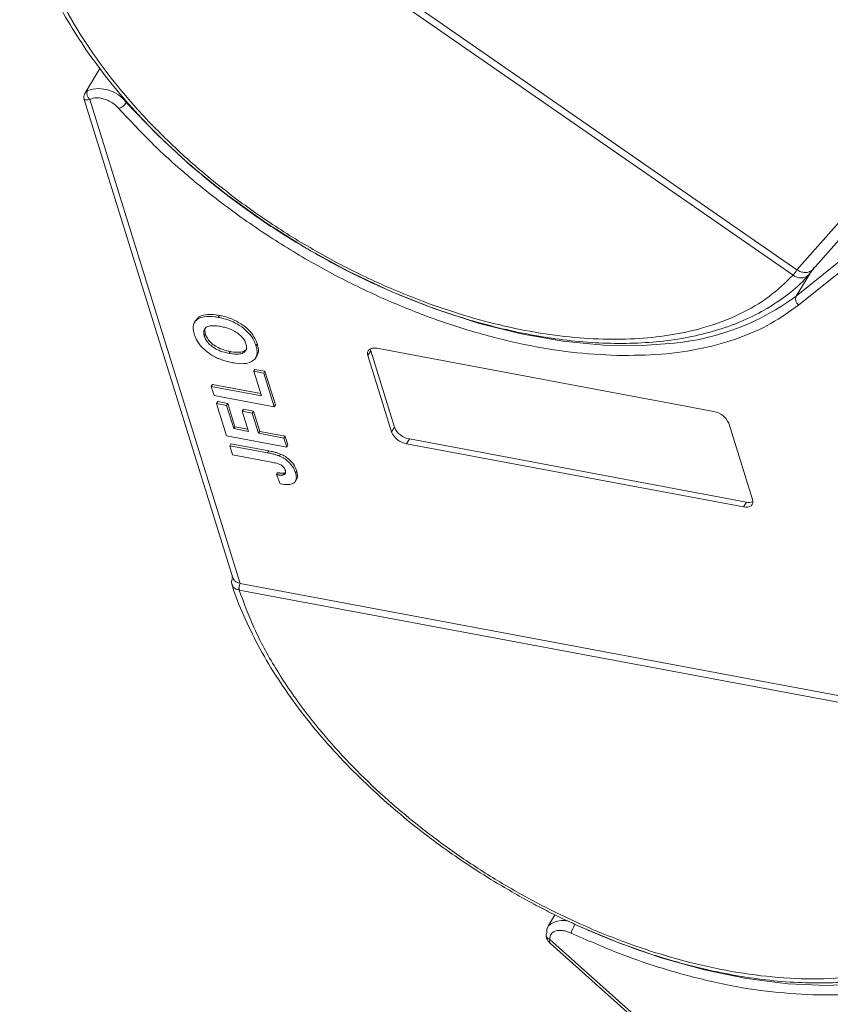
# Model space of a CAD drawing. Header units: millimetres. Extents: x -956 to 636, y -192 to 923.
# Tile 42 of 75: x 75 to 117, y 736 to 787. Entities that reach past the tile are written whole.
import ezdxf

# ---------------------------------------------------------------- set-up
doc = ezdxf.new("R2010")
doc.units = ezdxf.units.MM

msp = doc.modelspace()

# ---------------------------------------------------------------- linework, layer by layer
at = {"color": 7, "linetype": 'Continuous', "lineweight": 15}
for p, q in [((114.818, 773.721), (77.346, 799.699)), ((77.545, 799.978), (115.018, 774)), ((128.264, 788.993), (115.019, 774)), ((115.83, 774.007), (128.82, 788.711)), ((79.171, 784.348), (78.39, 783.064)), ((78.368, 782.755), (86.014, 758.149)), ((86.388, 757.867), (78.655, 782.753)), ((117.797, 774.908), (114.979, 772.642)), ((117.921, 774.448), (115.102, 772.182)), ((115.68, 773.794), (114.979, 772.642)), ((115.615, 773.719), (115.728, 773.851)), ((115.789, 773.974), (115.723, 773.865)), ((115.894, 774.091), (115.725, 773.848)), ((114.819, 773.72), (114.818, 773.721)), ((84.105, 771.397), (84.045, 771.299)), ((85.315, 771.648), (85.256, 771.55)), ((84.541, 770.589), (84.601, 770.688)), ((85.826, 769.694), (85.886, 769.792)), ((87.199, 770.092), (87.259, 770.19)), ((93.097, 769.828), (92.947, 769.583)), ((93.097, 769.828), (94.317, 765.901)), ((93.414, 769.958), (110.744, 766.709)), ((87.181, 769.465), (87.241, 769.563)), ((94.168, 765.655), (92.947, 769.583)), ((87.144, 768.875), (87.085, 768.776)), ((87.476, 767.518), (87.085, 768.776)), ((87.085, 768.776), (87.601, 768.68)), ((87.144, 768.875), (87.66, 768.778)), ((87.601, 768.68), (87.66, 768.778)), ((87.66, 768.778), (88.198, 767.047)), ((87.601, 768.68), (88.138, 766.949)), ((84.957, 768.099), (84.897, 768.001)), ((85.044, 767.529), (84.897, 768.001)), ((84.897, 768.001), (87.476, 767.518)), ((84.957, 768.099), (87.44, 767.634)), ((88.138, 766.949), (85.044, 767.529)), ((85.231, 767.218), (85.171, 767.12)), ((85.231, 767.218), (85.746, 767.121)), ((85.689, 765.452), (85.171, 767.12)), ((85.171, 767.12), (85.687, 767.023)), ((85.746, 767.121), (85.687, 767.023)), ((85.687, 767.023), (86.058, 765.827)), ((85.746, 767.121), (86.118, 765.925)), ((86.549, 766.823), (86.489, 766.724)), ((86.812, 765.686), (86.489, 766.724)), ((86.489, 766.724), (87.005, 766.628)), ((86.549, 766.823), (87.065, 766.726)), ((87.065, 766.726), (87.005, 766.628)), ((87.065, 766.726), (87.388, 765.687)), ((88.198, 767.047), (88.138, 766.949)), ((87.005, 766.628), (87.328, 765.589)), ((86.118, 765.925), (86.058, 765.827)), ((86.058, 765.827), (86.812, 765.686)), ((86.118, 765.925), (86.776, 765.802)), ((94.317, 765.901), (94.168, 765.655)), ((111.515, 766.102), (112.736, 762.174)), ((88.784, 764.872), (85.689, 765.452)), ((87.388, 765.687), (87.328, 765.589)), ((87.328, 765.589), (88.637, 765.344)), ((87.388, 765.687), (88.697, 765.442)), ((88.637, 765.344), (88.697, 765.442)), ((88.637, 765.344), (88.784, 764.872)), ((88.697, 765.442), (88.844, 764.97)), ((95.089, 765.294), (94.939, 765.048)), ((95.089, 765.294), (112.419, 762.045)), ((85.905, 765.047), (85.846, 764.948)), ((85.992, 764.476), (85.846, 764.948)), ((85.846, 764.948), (87.797, 764.583)), ((85.905, 765.047), (87.856, 764.681)), ((87.856, 764.681), (87.797, 764.583)), ((88.844, 764.97), (88.784, 764.872)), ((112.269, 761.799), (94.939, 765.048)), ((87.995, 764.101), (85.992, 764.476)), ((88.461, 764.517), (88.401, 764.419)), ((88.311, 763.558), (88.251, 763.46)), ((88.251, 763.46), (88.437, 762.981)), ((88.676, 763.55), (88.616, 763.452)), ((88.676, 763.55), (88.72, 763.578)), ((89.229, 763.126), (89.289, 763.225)), ((89.293, 763.644), (89.233, 763.545)), ((112.419, 762.045), (112.269, 761.799)), ((85.986, 758.242), (85.978, 758.214)), ((86.389, 757.867), (126.617, 750.325)), ((86.338, 757.523), (86.336, 757.523)), ((126.566, 749.981), (86.338, 757.523)), ((102.572, 740.824), (102.217, 740.24)), ((128.105, 716.529), (102.317, 739.551)), ((102.338, 739.347), (127.935, 716.495))]:
    msp.add_line(p, q, dxfattribs=at)
at = {"color": 7, "linetype": 'Continuous', "lineweight": 15, "flags": 128}
for points in [[(108.721, 770.226), (107.067, 770.096), (105.073, 770.117), (102.987, 770.32), (100.832, 770.701), (98.63, 771.256), (96.405, 771.981), (94.181, 772.867), (91.98, 773.904), (89.827, 775.082), (87.743, 776.389), (85.751, 777.81), (83.871, 779.331), (82.125, 780.935), (80.529, 782.606)], [(115.683, 773.906), (115.696, 773.894), (115.707, 773.883), (115.715, 773.874), (115.722, 773.866), (115.726, 773.859), (115.728, 773.854), (115.728, 773.85), (115.725, 773.848)], [(92.947, 769.583), (92.93, 769.676), (92.936, 769.762), (92.967, 769.836), (93.021, 769.896), (93.096, 769.939), (93.189, 769.965), (93.296, 769.971), (93.414, 769.958)], [(93.078, 769.932), (93.079, 769.922), (93.097, 769.828)], [(112.736, 762.174), (112.753, 762.081), (112.747, 761.995), (112.716, 761.921), (112.662, 761.861), (112.587, 761.817), (112.494, 761.792), (112.387, 761.786), (112.269, 761.799)], [(85.999, 758.187), (85.99, 758.194), (85.984, 758.201), (85.98, 758.207), (85.978, 758.213), (85.98, 758.218), (85.984, 758.222), (85.991, 758.225), (85.991, 758.225)], [(102.149, 739.893), (102.157, 740.091), (102.217, 740.24)], [(120.057, 737.508), (118.501, 737.283), (116.576, 737.189), (114.546, 737.276), (112.432, 737.544), (110.258, 737.989), (108.045, 738.607), (105.818, 739.391), (103.718, 740.278)]]:
    msp.add_lwpolyline(points, dxfattribs=at)
at = {"color": 7, "linetype": 'Continuous', "lineweight": 15}
for centre, radius, start, end in [((78.886, 783.057), 0.382, 154.7068, 232.667), ((79.108, 781.532), 1.781, 37.0904, 108.5687), ((79.872, 783.018), 0.776, 290.6811, 327.903), ((113.029, 775.21), 2.328, 320.2234, 328.6896), ((113.065, 775.179), 2.282, 320.2573, 328.8929), ((107.418, 782.91), 12.752, 275.8657, 306.3638), ((115.313, 772.485), 0.37, 154.898, 235.1199), ((110.563, 765.686), 1.039, 23.6036, 80.0065), ((95.269, 766.317), 1.039, 203.6036, 260.0065), ((95.12, 766.071), 1.039, 203.6036, 260.0065), ((112.547, 762.562), 0.533, 256.0202, 292.8044), ((86.794, 757.63), 0.47, 149.7469, 193.104), ((86.798, 757.63), 0.472, 149.9334, 193.1273), ((102.966, 739.421), 1.11, 55.2175, 132.408), ((102.329, 739.778), 0.213, 147.5681, 184.388), ((105.107, 739.416), 1.765, 148.711, 164.7244), ((102.37, 739.803), 0.257, 189.0928, 258.1168)]:
    msp.add_arc(centre, radius, start, end, dxfattribs=at)
for points, knots in [([(114.818, 773.721), (114.426, 773.341), (113.631, 772.569), (112.077, 771.666), (110.391, 771.027), (108.643, 770.633), (106.906, 770.434), (105.048, 770.401), (102.431, 770.588), (99.676, 771.114), (96.885, 771.956), (94.611, 772.803), (92.184, 773.903), (89.677, 775.272), (87.317, 776.789), (85.088, 778.454), (82.985, 780.28), (81.196, 782.103), (79.721, 783.855), (78.53, 785.499), (77.511, 787.168), (76.406, 789.401), (75.712, 791.587), (75.446, 793.646), (75.457, 795.245), (75.753, 796.848), (76.369, 798.401), (77.023, 799.27), (77.346, 799.699)], [0, 0, 0, 0, 0.038862, 0.078912, 0.120068, 0.152227, 0.184382, 0.217215, 0.250043, 0.315618, 0.347778, 0.379932, 0.421093, 0.461142, 0.5, 0.538863, 0.578912, 0.620068, 0.652227, 0.684382, 0.717215, 0.750043, 0.815618, 0.847778, 0.879932, 0.921093, 0.96114, 1, 1, 1, 1]), ([(75.833, 798.559), (75.707, 798.271), (75.407, 797.586), (75.152, 796.398), (75.026, 795.033), (75.087, 793.606), (75.326, 792.133), (75.739, 790.627), (76.321, 789.101), (77.065, 787.568), (77.962, 786.04), (79.001, 784.53), (80.17, 783.054), (81.45, 781.628), (82.81, 780.278), (84.203, 779.036), (85.484, 778), (86.672, 777.116), (87.872, 776.278), (88.755, 775.727), (89.243, 775.422)], [0, 0, 0, 0, 0.0439737, 0.1045045, 0.1652134, 0.2260566, 0.2869551, 0.3478301, 0.4086191, 0.4692697, 0.5297172, 0.5898957, 0.6496838, 0.7088463, 0.7668735, 0.8224437, 0.8739002, 0.9106398, 0.9505895, 1, 1, 1, 1]), ([(78.414, 783.104), (78.386, 783.043), (78.332, 782.926), (78.356, 782.811), (78.368, 782.756)], [0, 0, 0, 0, 0.529394, 1, 1, 1, 1]), ([(78.42, 783.1), (78.423, 783.109), (78.436, 783.148), (78.496, 783.189), (78.541, 783.22)], [0, 0, 0, 0, 0.244985, 1, 1, 1, 1]), ([(78.655, 782.753), (78.588, 782.744), (78.445, 782.724), (78.364, 782.741), (78.375, 782.755), (78.377, 782.757)], [0, 0, 0, 0, 0.421638, 0.896343, 1, 1, 1, 1]), ([(80.146, 782.292), (80.084, 782.354), (79.96, 782.481), (79.722, 782.64), (79.466, 782.764), (79.298, 782.804), (79.215, 782.824)], [0, 0, 0, 0, 0.245513, 0.5, 0.754487, 1, 1, 1, 1]), ([(105.782, 769.591), (104.997, 769.632), (103.446, 769.714), (100.999, 770.126), (98.519, 770.74), (96.007, 771.568), (93.48, 772.605), (90.963, 773.845), (88.495, 775.279), (86.133, 776.873), (83.937, 778.591), (81.911, 780.397), (80.734, 781.661), (80.146, 782.292)], [0, 0, 0, 0, 0.091965, 0.181776, 0.271599, 0.36141, 0.451234, 0.543199, 0.6358, 0.728401, 0.820366, 0.91018, 1, 1, 1, 1]), ([(89.243, 775.422), (89.921, 775.024), (90.872, 774.465), (92.312, 773.726), (93.547, 773.137), (95.031, 772.504), (96.59, 771.917), (98.216, 771.392), (99.878, 770.948), (101.551, 770.598), (103.215, 770.352), (104.852, 770.216), (106.448, 770.195), (107.988, 770.293), (109.46, 770.511), (110.854, 770.851), (112.159, 771.317), (113.368, 771.907), (114.457, 772.636), (115.222, 773.262), (115.567, 773.682), (115.644, 773.775)], [0, 0, 0, 0, 0.069068, 0.096851, 0.142874, 0.190428, 0.241201, 0.293915, 0.348055, 0.403219, 0.459133, 0.515609, 0.572523, 0.629804, 0.68742, 0.745383, 0.803752, 0.862644, 0.922249, 0.98286, 1, 1, 1, 1]), ([(115.018, 774), (115.018, 774), (115.018, 774), (115.018, 774), (115.019, 774), (115.019, 774)], [0, 0, 0, 0, 0.384666, 0.692333, 1, 1, 1, 1]), ([(115.019, 774), (115.087, 773.96), (115.223, 773.881), (115.447, 773.846), (115.599, 773.87), (115.671, 773.901), (115.683, 773.906)], [0, 0, 0, 0, 0.313357, 0.626713, 0.94007, 1, 1, 1, 1]), ([(115.725, 773.848), (115.702, 773.815), (115.652, 773.745), (115.587, 773.696), (115.552, 773.67)], [0, 0, 0, 0, 0.457423, 1, 1, 1, 1]), ([(115.552, 773.67), (115.517, 773.65), (115.444, 773.608), (115.301, 773.575), (115.144, 773.58), (114.972, 773.628), (114.874, 773.687), (114.819, 773.72)], [0, 0, 0, 0, 0.164634, 0.339075, 0.586222, 0.772415, 1, 1, 1, 1]), ([(115.102, 772.182), (114.646, 771.852), (113.733, 771.194), (112.058, 770.457), (110.171, 769.923), (108.077, 769.606), (106.547, 769.596), (105.782, 769.591)], [0, 0, 0, 0, 0.196615, 0.393244, 0.594568, 0.797284, 1, 1, 1, 1]), ([(84.027, 770.68), (84.01, 770.745), (83.956, 770.942), (83.977, 771.24), (84.184, 771.488), (84.557, 771.615), (84.94, 771.604), (85.195, 771.56), (85.256, 771.55)], [0, 0, 0, 0, 0.101398, 0.306996, 0.506144, 0.685262, 0.924557, 1, 1, 1, 1]), ([(84.121, 771.386), (84.166, 771.454), (84.263, 771.603), (84.621, 771.711), (84.999, 771.703), (85.254, 771.658), (85.315, 771.648)], [0, 0, 0, 0, 0.232667, 0.510973, 0.88278, 1, 1, 1, 1]), ([(85.256, 771.55), (85.339, 771.532), (85.589, 771.481), (86.007, 771.337), (86.476, 771.068), (86.853, 770.732), (87.09, 770.392), (87.166, 770.183), (87.199, 770.092)], [0, 0, 0, 0, 0.101888, 0.307343, 0.492963, 0.678647, 0.860791, 1, 1, 1, 1]), ([(85.315, 771.648), (85.398, 771.631), (85.649, 771.579), (86.067, 771.435), (86.536, 771.166), (86.913, 770.83), (87.15, 770.49), (87.226, 770.281), (87.259, 770.19)], [0, 0, 0, 0, 0.101888, 0.307343, 0.492963, 0.678647, 0.860791, 1, 1, 1, 1]), ([(84.541, 770.589), (84.526, 770.654), (84.495, 770.785), (84.541, 770.954), (84.672, 771.073), (84.921, 771.136), (85.177, 771.117), (85.353, 771.086), (85.387, 771.08)], [0, 0, 0, 0, 0.160292, 0.321922, 0.490761, 0.657569, 0.933883, 1, 1, 1, 1]), ([(84.601, 770.688), (84.584, 770.753), (84.552, 770.883), (84.592, 770.985), (84.612, 771.035)], [0, 0, 0, 0, 0.508173, 1, 1, 1, 1]), ([(85.387, 771.08), (85.471, 771.063), (85.705, 771.013), (86.049, 770.884), (86.362, 770.665), (86.562, 770.454), (86.649, 770.289), (86.678, 770.204), (86.684, 770.188)], [0, 0, 0, 0, 0.15859, 0.447239, 0.620381, 0.793575, 0.961295, 1, 1, 1, 1]), ([(84.309, 770.14), (84.285, 770.173), (84.235, 770.24), (84.177, 770.336), (84.128, 770.427), (84.089, 770.511), (84.054, 770.596), (84.036, 770.652), (84.027, 770.68)], [0, 0, 0, 0, 0.185429, 0.37219, 0.527708, 0.683877, 0.841678, 1, 1, 1, 1]), ([(85.826, 769.694), (85.743, 769.711), (85.533, 769.755), (85.219, 769.869), (84.919, 770.057), (84.707, 770.262), (84.591, 770.447), (84.554, 770.553), (84.541, 770.589)], [0, 0, 0, 0, 0.158617, 0.400864, 0.573059, 0.745486, 0.912985, 1, 1, 1, 1]), ([(85.886, 769.792), (85.803, 769.81), (85.593, 769.854), (85.279, 769.967), (84.979, 770.155), (84.766, 770.361), (84.651, 770.545), (84.614, 770.651), (84.601, 770.688)], [0, 0, 0, 0, 0.1586166, 0.4008637, 0.5730594, 0.7454856, 0.9129852, 1, 1, 1, 1]), ([(85.173, 769.475), (85.089, 769.519), (84.923, 769.605), (84.633, 769.806), (84.427, 769.993), (84.322, 770.124), (84.309, 770.14)], [0, 0, 0, 0, 0.250896, 0.502166, 0.940512, 1, 1, 1, 1]), ([(86.684, 770.188), (86.698, 770.123), (86.728, 769.992), (86.674, 769.826), (86.537, 769.702), (86.27, 769.637), (86.011, 769.661), (85.844, 769.691), (85.826, 769.694)], [0, 0, 0, 0, 0.15971, 0.320429, 0.491074, 0.67705, 0.96629, 1, 1, 1, 1]), ([(86.726, 769.946), (86.725, 769.942), (86.707, 769.882), (86.591, 769.804), (86.333, 769.734), (86.071, 769.759), (85.904, 769.789), (85.886, 769.792)], [0, 0, 0, 0, 0.014944, 0.262298, 0.531876, 0.951137, 1, 1, 1, 1]), ([(87.199, 770.092), (87.217, 770.027), (87.27, 769.83), (87.253, 769.528), (87.045, 769.28), (86.67, 769.154), (86.295, 769.166), (86.048, 769.209), (85.994, 769.218)], [0, 0, 0, 0, 0.102171, 0.30922, 0.51365, 0.692275, 0.932413, 1, 1, 1, 1]), ([(87.259, 770.19), (87.275, 770.126), (87.326, 769.931), (87.341, 769.699), (87.243, 769.596), (87.223, 769.575)], [0, 0, 0, 0, 0.28064, 0.849359, 1, 1, 1, 1]), ([(85.994, 769.218), (85.952, 769.226), (85.869, 769.242), (85.739, 769.273), (85.603, 769.31), (85.461, 769.356), (85.317, 769.409), (85.221, 769.453), (85.173, 769.475)], [0, 0, 0, 0, 0.15395, 0.308181, 0.478699, 0.649961, 0.824203, 1, 1, 1, 1]), ([(87.856, 764.681), (87.898, 764.673), (87.98, 764.657), (88.093, 764.631), (88.193, 764.606), (88.282, 764.58), (88.371, 764.553), (88.431, 764.529), (88.461, 764.517)], [0, 0, 0, 0, 0.20827, 0.416707, 0.561481, 0.706573, 0.852825, 1, 1, 1, 1]), ([(87.797, 764.583), (87.838, 764.575), (87.921, 764.558), (88.033, 764.533), (88.134, 764.508), (88.222, 764.482), (88.312, 764.454), (88.371, 764.431), (88.401, 764.419)], [0, 0, 0, 0, 0.20827, 0.416707, 0.561481, 0.706573, 0.852825, 1, 1, 1, 1]), ([(88.401, 764.419), (88.487, 764.378), (88.657, 764.296), (88.891, 764.112), (89.116, 763.854), (89.189, 763.662), (89.233, 763.545)], [0, 0, 0, 0, 0.20646, 0.413515, 0.645211, 1, 1, 1, 1]), ([(88.461, 764.517), (88.546, 764.476), (88.717, 764.394), (88.951, 764.21), (89.176, 763.952), (89.249, 763.76), (89.293, 763.644)], [0, 0, 0, 0, 0.20646, 0.413515, 0.645211, 1, 1, 1, 1]), ([(87.995, 764.101), (88.078, 764.084), (88.222, 764.055), (88.402, 763.998), (88.527, 763.933), (88.605, 763.864), (88.671, 763.775), (88.694, 763.711), (88.708, 763.673)], [0, 0, 0, 0, 0.292027, 0.504854, 0.613905, 0.723685, 0.829816, 1, 1, 1, 1]), ([(88.708, 763.673), (88.713, 763.652), (88.724, 763.612), (88.722, 763.561), (88.708, 763.52), (88.685, 763.491), (88.654, 763.468), (88.629, 763.457), (88.616, 763.452)], [0, 0, 0, 0, 0.202387, 0.410907, 0.557829, 0.709472, 0.853224, 1, 1, 1, 1]), ([(88.616, 763.452), (88.596, 763.447), (88.555, 763.437), (88.489, 763.436), (88.427, 763.439), (88.369, 763.444), (88.311, 763.451), (88.271, 763.457), (88.251, 763.46)], [0, 0, 0, 0, 0.193806, 0.393127, 0.544069, 0.695412, 0.847613, 1, 1, 1, 1]), ([(88.311, 763.558), (88.331, 763.555), (88.372, 763.549), (88.434, 763.542), (88.497, 763.536), (88.56, 763.534), (88.622, 763.536), (88.658, 763.545), (88.676, 763.55)], [0, 0, 0, 0, 0.155996, 0.312125, 0.480895, 0.650212, 0.823248, 1, 1, 1, 1]), ([(89.233, 763.545), (89.25, 763.48), (89.289, 763.333), (89.258, 763.129), (89.111, 762.991), (88.836, 762.925), (88.594, 762.959), (88.437, 762.981)], [0, 0, 0, 0, 0.155292, 0.353145, 0.543243, 0.704067, 1, 1, 1, 1]), ([(89.293, 763.644), (89.308, 763.58), (89.343, 763.435), (89.346, 763.281), (89.289, 763.231), (89.286, 763.227)], [0, 0, 0, 0, 0.42385, 0.963867, 1, 1, 1, 1]), ([(85.968, 757.806), (85.962, 757.821), (85.944, 757.868), (85.943, 757.96), (85.96, 758.072), (85.987, 758.151), (85.999, 758.187)], [0, 0, 0, 0, 0.14361, 0.439342, 0.743341, 1, 1, 1, 1]), ([(86.024, 758.152), (86.03, 758.125), (86.05, 758.045), (86.162, 757.944), (86.293, 757.886), (86.375, 757.869), (86.388, 757.867)], [0, 0, 0, 0, 0.189535, 0.559387, 0.929239, 1, 1, 1, 1]), ([(85.968, 757.806), (85.975, 757.78), (86.118, 757.254), (86.555, 756.206), (87.283, 754.675), (88.184, 753.146), (89.222, 751.636), (90.392, 750.16), (91.672, 748.734), (93.032, 747.384), (94.425, 746.142), (95.706, 745.106), (96.893, 744.222), (98.094, 743.385), (98.976, 742.833), (99.464, 742.528)], [0, 0, 0, 0, 0.004737, 0.097506, 0.190063, 0.282311, 0.374148, 0.46539, 0.555676, 0.64423, 0.729035, 0.807562, 0.863629, 0.924596, 1, 1, 1, 1]), ([(86.336, 757.523), (86.282, 757.537), (86.184, 757.562), (86.064, 757.642), (85.992, 757.723), (85.973, 757.788), (85.968, 757.806)], [0, 0, 0, 0, 0.302627, 0.550229, 0.87894, 1, 1, 1, 1]), ([(86.388, 757.867), (86.388, 757.867), (86.388, 757.867), (86.389, 757.867), (86.389, 757.867), (86.389, 757.867)], [0, 0, 0, 0, 0.384699, 0.69235, 1, 1, 1, 1]), ([(126.566, 749.981), (126.729, 749.343), (127.06, 748.049), (127.165, 746.185), (126.974, 744.536), (126.536, 743.122), (125.928, 741.93), (125.116, 740.852), (123.764, 739.589), (122.045, 738.622), (120.029, 737.982), (118.24, 737.638), (116.156, 737.486), (113.795, 737.585), (111.369, 737.929), (108.868, 738.509), (106.281, 739.337), (103.839, 740.338), (101.602, 741.437), (99.591, 742.576), (97.635, 743.839), (95.135, 745.675), (92.862, 747.689), (90.898, 749.803), (89.472, 751.567), (88.17, 753.496), (87.058, 755.548), (86.575, 756.871), (86.338, 757.523)], [0, 0, 0, 0, 0.038862, 0.078912, 0.1200677, 0.1522272, 0.1843815, 0.2172151, 0.2500433, 0.3156185, 0.347778, 0.3799323, 0.4210926, 0.4611415, 0.5, 0.5388632, 0.578912, 0.6200677, 0.6522272, 0.6843815, 0.7172151, 0.7500433, 0.8156185, 0.847778, 0.8799323, 0.9210926, 0.9611404, 1, 1, 1, 1]), ([(128.284, 748.372), (128.372, 747.754), (128.549, 746.518), (128.45, 744.769), (128.078, 743.121), (127.398, 741.609), (126.433, 740.268), (125.205, 739.13), (123.743, 738.2), (122.067, 737.486), (120.188, 736.99), (118.122, 736.7), (116.614, 736.701), (115.851, 736.702)], [0, 0, 0, 0, 0.089814, 0.179634, 0.271599, 0.3642, 0.456801, 0.548766, 0.638577, 0.728401, 0.818212, 0.908035, 1, 1, 1, 1]), ([(99.464, 742.528), (100.143, 742.13), (101.094, 741.572), (102.534, 740.832), (103.769, 740.243), (105.252, 739.61), (106.811, 739.023), (108.438, 738.498), (110.099, 738.054), (111.772, 737.705), (113.436, 737.459), (115.074, 737.323), (116.67, 737.302), (118.21, 737.399), (119.682, 737.617), (121.077, 737.957), (122.376, 738.427), (123.392, 738.901), (123.922, 739.264), (124.097, 739.384)], [0, 0, 0, 0, 0.077451, 0.108605, 0.160215, 0.21354, 0.270476, 0.329588, 0.390299, 0.452158, 0.514859, 0.578189, 0.642011, 0.706243, 0.770853, 0.835851, 0.901304, 0.967344, 1, 1, 1, 1]), ([(103.405, 739.881), (103.321, 739.915), (103.151, 739.984), (102.902, 740.025), (102.675, 740.018), (102.562, 739.969), (102.507, 739.944)], [0, 0, 0, 0, 0.245513, 0.5, 0.754487, 1, 1, 1, 1]), ([(115.851, 736.702), (115.058, 736.749), (113.471, 736.842), (110.967, 737.284), (108.436, 737.937), (105.901, 738.788), (104.237, 739.517), (103.405, 739.881)], [0, 0, 0, 0, 0.202716, 0.4054319, 0.6067562, 0.8033717, 1, 1, 1, 1]), ([(102.117, 739.762), (102.125, 739.715), (102.141, 739.623), (102.213, 739.476), (102.285, 739.401), (102.33, 739.354)], [0, 0, 0, 0, 0.281598, 0.543716, 1, 1, 1, 1]), ([(102.317, 739.551), (102.299, 739.495), (102.275, 739.423), (102.313, 739.392), (102.321, 739.385)], [0, 0, 0, 0, 0.774721, 1, 1, 1, 1])]:
    msp.add_open_spline(points, degree=3, knots=knots, dxfattribs=at)
for points in [[(79.215, 782.824), (79.104, 782.837), (78.881, 782.863), (78.73, 782.789), (78.655, 782.753)], [(115.683, 773.906), (115.726, 773.929), (115.811, 773.975), (115.866, 774.053), (115.894, 774.091)], [(102.507, 739.944), (102.445, 739.896), (102.322, 739.799), (102.319, 739.634), (102.317, 739.551)]]:
    msp.add_open_spline(points, degree=3, dxfattribs=at)

doc.saveas('drawing.dxf')
